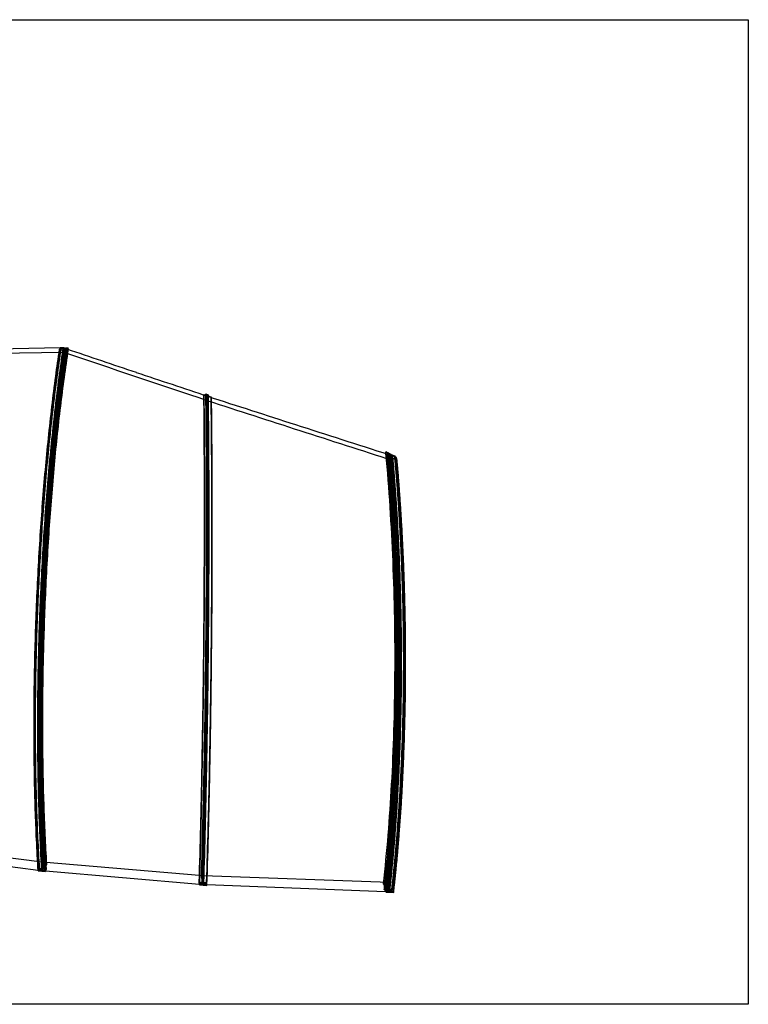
# Model space of a CAD drawing. Header units: metres. Extents: x 63115 to 703450, y -261936 to -53969.
# Tile 13 of 209: x 85778 to 89790, y -204946 to -199522. Entities that reach past the tile are written whole.
import ezdxf

# ---------------------------------------------------------------- set-up
doc = ezdxf.new("R2010")
doc.units = ezdxf.units.M
doc.layers.get('DEFPOINTS').update_dxf_attribs({"color": 6})
doc.layers.add('Make2D hidden lines', color=253, linetype='Continuous')
doc.layers.add('Make2D visible lines', color=1, linetype='Continuous')

msp = doc.modelspace()

# ---------------------------------------------------------------- linework, layer by layer
at = {"layer": 'DEFPOINTS'}
msp.add_lwpolyline([(80189, -199522.1), (89790.3, -199522.1), (89790.3, -204946.1), (80189, -204946.1)], close=True, dxfattribs=at)
at = {"layer": 'Make2D hidden lines'}
for p, q in [((86018.8, -201329.7), (86000.6, -201330)), ((86005.8, -201331), (86023.1, -201330.7)), ((86007.9, -201331.5), (86005.8, -201331)), ((86021.6, -201331.3), (86007.9, -201331.5)), ((86023.1, -201330.7), (86019.3, -201329.7)), ((86019.8, -201329.7), (86019.6, -201353)), ((86020.6, -201330), (86037.1, -201335.5)), ((86038.4, -201335.8), (86021.6, -201331.3)), ((86044.4, -201330.9), (86030.7, -201331.2)), ((86030.7, -201331.2), (86043.8, -201334.7)), ((86047.4, -201335.6), (86038.4, -201335.8)), ((84217.6, -201386.6), (86019.6, -201353)), ((86813.9, -201596.6), (86813.6, -201621)), ((86814.6, -201661.7), (86813.9, -201596.6)), ((87809.1, -201913.7), (87810.1, -201914)), ((87815.7, -201916.6), (87809.2, -201914.6)), ((87810, -201917.1), (87809.4, -201916.9)), ((87830.2, -201948.9), (87830.8, -201923.7)), ((85881.4, -203134.6), (85880.8, -203170.7)), ((85901.4, -204162.6), (83973.2, -203915.3)), ((85882.2, -204207.7), (85880.1, -204210.9)), ((85900.1, -204209.6), (85882.2, -204207.7)), ((85888.3, -204198.1), (85886.3, -204201.3)), ((85886.3, -204201.3), (85904.2, -204203.2)), ((85902.4, -204199.6), (85888.3, -204198.1)), ((85904.2, -204203.2), (85900.1, -204209.6)), ((85901.1, -204209.7), (85901.4, -204162.6)), ((86789.4, -204237.7), (85901.4, -204162.6)), ((85902, -204209.8), (85906.1, -204203.4)), ((85920, -204211.8), (85902, -204209.8)), ((85918.3, -204174.2), (85902.4, -204199.6)), ((85906.1, -204203.4), (85924, -204205.3)), ((85911.8, -204200.6), (85927.7, -204175.2)), ((85926, -204202.1), (85911.8, -204200.6)), ((85927.7, -204175.2), (85918.3, -204174.2)), ((85924, -204205.3), (85926, -204202.1)), ((86789, -204248.2), (86779, -204247.6)), ((86779, -204247.6), (86782.3, -204275.3)), ((86788.6, -204286.2), (86789.4, -204237.7)), ((86792.4, -204276), (86789, -204248.2)), ((87815.5, -204275.7), (86789.4, -204237.7)), ((86782.3, -204275.3), (86767.1, -204274.4)), ((86767.1, -204274.4), (86767.5, -204277.9)), ((86767.5, -204277.9), (86786.8, -204279.1)), ((86787.6, -204286.2), (86768.3, -204285)), ((86786.8, -204279.1), (86787.6, -204286.1)), ((86789.6, -204286.3), (86788.8, -204279.2)), ((86788.8, -204279.2), (86808, -204280.4)), ((86809, -204287.5), (86789.7, -204286.3)), ((86807.6, -204276.9), (86792.4, -204276)), ((86808, -204280.4), (86807.6, -204276.9)), ((86809.4, -204291), (86809, -204287.5)), ((87791.2, -204285.3), (87780.9, -204284.9)), ((87780.9, -204284.9), (87801.3, -204313.8)), ((87801.3, -204313.8), (87785.7, -204313.2)), ((87785.7, -204313.2), (87788.3, -204316.9)), ((87788.3, -204316.9), (87808, -204317.6)), ((87811.7, -204314.2), (87791.2, -204285.3)), ((87808, -204317.6), (87813.2, -204325)), ((87815.3, -204325), (87810.1, -204317.7)), ((87810.1, -204317.7), (87829.8, -204318.4)), ((87827.2, -204314.8), (87811.7, -204314.2)), ((87814.2, -204325), (87815.5, -204275.7)), ((87829.8, -204318.4), (87827.2, -204314.8)), ((87793.4, -204324.2), (87814.2, -204325)), ((87835.1, -204325.8), (87815.3, -204325)), ((87837.7, -204329.5), (87835.1, -204325.8))]:
    msp.add_line(p, q, dxfattribs=at)
for centre, radius, start, end in [((159283, 14379.1), 227832.9, 251.24231, 251.45305), ((191578.1, 121387.8), 339573.7, 252.030072, 252.210307), ((101664.1, -203420.4), 15785.3, 179.09349, 180.42471), ((100375.4, -203428.2), 14496.6, 180.43171, 181.1547), ((23523.9, -202422.1), 63292.5, 358.769474, 358.940971), ((34459.1, -202668.9), 52354.5, 358.22972, 358.78249), ((38878.8, -202784.1), 47933.3, 358.2126, 358.53293)]:
    msp.add_arc(centre, radius, start, end, dxfattribs=at)
for points, knots in [([(85882.2, -204207.7), (85878.6, -204150.6), (85872.7, -204038.6), (85863.6, -203805.4), (85858.2, -203504.4), (85860.5, -203130.4), (85871.8, -202750.1), (85891.7, -202372.4), (85919.6, -202008.6), (85949.5, -201717.6), (85977.1, -201497.1), (85992.3, -201390.3), (86000.2, -201338.6)], [0, 0, 0, 0, 171.576384, 336.412684, 700.218472, 1074.728485, 1458.175037, 1841.507148, 2209.446047, 2552.61028, 2719.058923, 2876.102792, 2876.102792, 2876.102792, 2876.102792]), ([(85886.3, -204201.3), (85882.7, -204144.7), (85876.8, -204033.7), (85867.8, -203802.5), (85862.2, -203500.1), (85864.6, -203123.7), (85876.1, -202741), (85896.2, -202365), (85920, -202057.4), (85943.2, -201819.1), (85962.4, -201647.6), (85983, -201485.7), (85998.1, -201381.3), (86005.8, -201331)], [0, 0, 0, 0, 170.066395, 333.457287, 694.108317, 1077.376439, 1462.534125, 1842.503097, 2207.008001, 2387.918814, 2560.872752, 2724.840118, 2877.420319, 2877.420319, 2877.420319, 2877.420319]), ([(85888.3, -204198.1), (85884.8, -204141.7), (85878.8, -204031.2), (85869.8, -203801), (85864.3, -203499.9), (85866.6, -203125.1), (85878, -202744), (85898.1, -202366.9), (85921.8, -202060.4), (85944.9, -201822.8), (85963.7, -201654.3), (85984.5, -201490.5), (85999.8, -201384), (86007.9, -201331.5)], [0, 0, 0, 0, 169.31422, 331.985195, 691.065043, 1072.70971, 1456.307877, 1834.833562, 2205.725923, 2378.402024, 2550.841353, 2714.360369, 2873.680338, 2873.680338, 2873.680338, 2873.680338]), ([(85902.4, -204199.6), (85899, -204143.2), (85893.1, -204032.7), (85884.2, -203802.3), (85878.7, -203501), (85881.1, -203126), (85892.5, -202744.7), (85912.5, -202367.3), (85936, -202060.6), (85959, -201822.9), (85977.7, -201654.3), (85998.3, -201490.4), (86013.5, -201383.8), (86021.6, -201331.3)], [0, 0, 0, 0, 169.399695, 332.15901, 691.44878, 1073.329694, 1457.169694, 1835.930213, 2207.040898, 2379.811911, 2552.339937, 2715.935873, 2875.322195, 2875.322195, 2875.322195, 2875.322195]), ([(85904.2, -204203.2), (85900.7, -204146.6), (85894.9, -204035.5), (85886, -203804.1), (85880.6, -203501.5), (85883.1, -203124.8), (85894.5, -202741.9), (85914.5, -202365.5), (85938.1, -202057.7), (85961.1, -201819.2), (85980.1, -201647.5), (86000.5, -201485.5), (86015.4, -201381), (86023.1, -201330.7)], [0, 0, 0, 0, 170.175377, 333.678889, 694.597481, 1078.166624, 1463.632323, 1843.900234, 2208.67735, 2389.714306, 2562.780913, 2726.845903, 2879.506748, 2879.506748, 2879.506748, 2879.506748]), ([(85906.1, -204203.4), (85902.6, -204146.8), (85896.8, -204035.7), (85887.9, -203804.3), (85882.5, -203501.6), (85885, -203124.9), (85896.5, -202742), (85916.4, -202365.6), (85940, -202057.7), (85963, -201819.2), (85982, -201647.5), (86002.4, -201485.7), (86017.2, -201381.3), (86024.9, -201331.1)], [0, 0, 0, 0, 170.186865, 333.702244, 694.649029, 1078.249887, 1463.748037, 1844.047445, 2208.853249, 2389.903502, 2562.981988, 2727.057275, 2879.292851, 2879.292851, 2879.292851, 2879.292851]), ([(85911.8, -204200.6), (85908.4, -204144.2), (85902.6, -204033.6), (85893.8, -203803.2), (85888.4, -203501.8), (85890.8, -203126.6), (85902.2, -202745.1), (85922.1, -202367.5), (85945.5, -202060.8), (85968.4, -201823), (85987, -201654.3), (86007.5, -201490.3), (86022.7, -201383.7), (86030.7, -201331.2)], [0, 0, 0, 0, 169.456769, 332.275058, 691.70494, 1073.74352, 1457.744914, 1836.662171, 2207.918605, 2380.752998, 2553.340271, 2716.98761, 2876.418305, 2876.418305, 2876.418305, 2876.418305]), ([(85918.3, -204174.2), (85914.9, -204119.9), (85908.9, -204008.3), (85900.1, -203780.8), (85894.7, -203482.2), (85897, -203113.9), (85908.5, -202734.2), (85928.6, -202358.6), (85952.6, -202052.4), (85975.6, -201818.6), (85994.3, -201653), (86014.9, -201492.8), (86030.3, -201387.7), (86038.4, -201335.8)], [0, 0, 0, 0, 163.444798, 335.096942, 682.918479, 1059.381943, 1440.155951, 1822.276346, 2187.911652, 2361.389288, 2527.112283, 2687.893057, 2845.700426, 2845.700426, 2845.700426, 2845.700426]), ([(85924, -204205.3), (85920.6, -204148.7), (85914.9, -204037.5), (85906.2, -203805.9), (85900.9, -203503.1), (85903.5, -203126.1), (85914.9, -202742.8), (85934.7, -202366.1), (85962.1, -202005.1), (85991.3, -201716.5), (86018.4, -201496.6), (86033.4, -201389.5), (86041.3, -201336.9)], [0, 0, 0, 0, 170.29614, 333.924397, 695.139274, 1079.041693, 1464.848407, 1845.447338, 2210.525984, 2550.792914, 2715.753012, 2875.177949, 2875.177949, 2875.177949, 2875.177949]), ([(85926, -204202.1), (85922.6, -204145.7), (85916.9, -204035), (85908.2, -203804.5), (85902.9, -203502.9), (85905.4, -203127.5), (85916.7, -202745.8), (85936.4, -202370.5), (85959.6, -202063.5), (85982.3, -201825.6), (86001, -201654.2), (86021.1, -201492.4), (86035.8, -201388), (86043.3, -201337.6)], [0, 0, 0, 0, 169.542518, 332.449388, 692.089687, 1074.365018, 1458.60876, 1837.761397, 2201.568514, 2382.166376, 2554.842695, 2718.567325, 2871.286966, 2871.286966, 2871.286966, 2871.286966]), ([(85927.7, -204175.2), (85924.3, -204120.8), (85918.3, -204009.3), (85909.6, -203781.7), (85904.2, -203483), (85906.6, -203114.4), (85918.1, -202734.6), (85938, -202361.3), (85961.6, -202057.3), (85984.4, -201823.4), (86003.2, -201655.6), (86023.9, -201494.1), (86039, -201390.1), (86046.9, -201338.8)], [0, 0, 0, 0, 163.499034, 335.212643, 683.168475, 1059.785802, 1440.718293, 1822.995023, 2181.388835, 2355.229453, 2528.090673, 2688.045049, 2843.51035, 2843.51035, 2843.51035, 2843.51035]), ([(85900.1, -204209.6), (85896.7, -204152.5), (85890.8, -204040.4), (85881.9, -203807), (85876.6, -203505.8), (85879, -203131.6), (85890.2, -202751), (85909.9, -202375.5), (85933.1, -202069.8), (85955.5, -201833.6), (85974.2, -201662.1), (85994.5, -201498.6), (86009.3, -201393.4), (86016.8, -201343.2)], [0, 0, 0, 0, 171.686748, 336.637071, 700.713667, 1075.518569, 1459.272551, 1842.907275, 2203.347863, 2378.996067, 2554.519823, 2721.069051, 2873.241352, 2873.241352, 2873.241352, 2873.241352]), ([(85902, -204209.8), (85898.6, -204152.7), (85892.7, -204040.6), (85883.8, -203807.2), (85878.5, -203505.9), (85881, -203131.7), (85892.2, -202751), (85911.8, -202375.6), (85935, -202069.8), (85957.4, -201833.7), (85976.1, -201662.1), (85996.4, -201498.7), (86011.1, -201393.7), (86018.6, -201343.7)], [0, 0, 0, 0, 171.698381, 336.66072, 700.765851, 1075.601821, 1459.388193, 1843.054802, 2203.523879, 2379.185096, 2554.721043, 2721.28088, 2872.935277, 2872.935277, 2872.935277, 2872.935277]), ([(86017.7, -201343.5), (86008.1, -201407.6), (85989.7, -201541.4), (85965.1, -201749.5), (85943.3, -201968.2), (85924.4, -202194.5), (85908.6, -202426), (85895.9, -202663), (85886.7, -202899.9), (85882.8, -203057.4), (85881.4, -203134.6)], [0, 0, 0, 0, 194.612181, 405.174365, 628.712208, 853.756481, 1086.569389, 1324.733261, 1565.86072, 1797.52531, 1797.52531, 1797.52531, 1797.52531]), ([(86767.1, -204274.4), (86770.2, -204172.3), (86775.9, -203959.8), (86782.8, -203633.9), (86788.4, -203293.3), (86792.6, -202944), (86795.1, -202591.9), (86796, -202246.2), (86795.3, -201913), (86793.6, -201696), (86792.5, -201589.4)], [0, 0, 0, 0, 306.458188, 637.70925, 977.825381, 1328.360449, 1685.792792, 2034.129367, 2365.482483, 2685.278213, 2685.278213, 2685.278213, 2685.278213]), ([(86767.5, -204277.9), (86770.6, -204175.3), (86776.3, -203961.9), (86783.3, -203634.6), (86788.9, -203292.5), (86793, -202941.7), (86795.6, -202588.2), (86796.5, -202241.2), (86795.7, -201909.3), (86794.1, -201694), (86793, -201589.6)], [0, 0, 0, 0, 307.846935, 640.584432, 982.193072, 1334.212589, 1693.081582, 2042.721988, 2375.203506, 2688.631503, 2688.631503, 2688.631503, 2688.631503]), ([(86779, -204247.6), (86782.2, -204143.9), (86788, -203933.4), (86795.1, -203608.6), (86800.6, -203273.2), (86804.6, -202929.5), (86807, -202582.2), (86807.7, -202237.5), (86806.6, -201906.1), (86804.7, -201692.5), (86803.4, -201590.6)], [0, 0, 0, 0, 311.046647, 631.708122, 974.705348, 1317.312538, 1663.059249, 2016.431515, 2351.400165, 2657.281817, 2657.281817, 2657.281817, 2657.281817]), ([(86782.3, -204275.3), (86785.5, -204173.2), (86791.3, -203960.6), (86798.4, -203634.6), (86804.1, -203293.9), (86808.2, -202944.5), (86810.7, -202592.2), (86811.4, -202246.4), (86810.5, -201914.2), (86808.6, -201698.2), (86807.4, -201592.7)], [0, 0, 0, 0, 306.564491, 637.934891, 978.176977, 1328.844145, 1686.412262, 2034.881006, 2366.358738, 2682.908974, 2682.908974, 2682.908974, 2682.908974]), ([(86786.8, -204279.1), (86790, -204176.5), (86795.9, -203962.9), (86803, -203635.5), (86808.7, -203293.2), (86812.8, -202948.2), (86815.2, -202600.2), (86816, -202258.4), (86815.1, -201922.6), (86813.2, -201703.7), (86811.9, -201595.9)], [0, 0, 0, 0, 307.982423, 640.872008, 982.641149, 1334.828965, 1676.072676, 2026.532773, 2360.205852, 2683.500806, 2683.500806, 2683.500806, 2683.500806]), ([(86787.6, -204286.2), (86790.8, -204182.6), (86796.6, -203972.9), (86803.8, -203648.5), (86809.5, -203309.3), (86813.6, -202961.6), (86816.1, -202610.7), (86817, -202265.7), (86816.1, -201926.8), (86814.2, -201705.8), (86812.9, -201597.1)], [0, 0, 0, 0, 310.772699, 629.37332, 973.453954, 1328.404578, 1672.619603, 2026.35814, 2363.347344, 2689.370926, 2689.370926, 2689.370926, 2689.370926]), ([(86789, -204248.2), (86792.3, -204144.5), (86798.2, -203934), (86805.3, -203609.1), (86810.9, -203273.6), (86814.9, -202929.8), (86817.3, -202582.4), (86817.9, -202237.7), (86816.6, -201908.1), (86814.6, -201696.4), (86813.3, -201596.4)], [0, 0, 0, 0, 311.117973, 631.855744, 974.93681, 1317.629207, 1663.462586, 2016.923365, 2351.975221, 2652.114312, 2652.114312, 2652.114312, 2652.114312]), ([(86789.7, -204286.3), (86792.9, -204182.7), (86798.7, -203973), (86805.8, -203648.6), (86811.6, -203309.4), (86815.7, -202961.7), (86818.2, -202610.7), (86819, -202265.7), (86818.1, -201927), (86816.2, -201706.2), (86814.9, -201597.7)], [0, 0, 0, 0, 310.787151, 629.403142, 973.500827, 1328.469355, 1672.701887, 2026.458406, 2363.464603, 2688.840691, 2688.840691, 2688.840691, 2688.840691]), ([(86792.4, -204276), (86795.6, -204173.8), (86801.6, -203961.2), (86808.8, -203635.1), (86814.5, -203294.3), (86818.6, -202944.8), (86821, -202592.5), (86821.7, -202246.5), (86820.6, -201915.4), (86818.7, -201700.4), (86817.4, -201596)], [0, 0, 0, 0, 306.635489, 638.085533, 978.411651, 1329.166942, 1686.825643, 2035.382594, 2366.94354, 2680.267183, 2680.267183, 2680.267183, 2680.267183]), ([(86813.9, -201597.4), (86814.8, -201674.8), (86816.3, -201830.6), (86818, -202152.9), (86817.7, -202571), (86813.7, -203080.1), (86808.7, -203422.6), (86805.6, -203591.9)], [0, 0, 0, 0, 232.266566, 467.266686, 966.957303, 1486.630436, 1994.55412, 1994.55412, 1994.55412, 1994.55412]), ([(86807.6, -204276.9), (86810.9, -204174.7), (86817, -203962), (86824.3, -203635.8), (86830.1, -203294.9), (86834.3, -202945.2), (86836.6, -202592.8), (86837.1, -202246.7), (86835.8, -201917.1), (86833.7, -201703.7), (86832.3, -201600.9)], [0, 0, 0, 0, 306.742181, 638.311821, 978.764078, 1329.651638, 1687.446316, 2036.135718, 2367.82169, 2676.300658, 2676.300658, 2676.300658, 2676.300658]), ([(86808, -204280.4), (86811.4, -204177.8), (86817.5, -203964.1), (86824.9, -203636.5), (86830.7, -203294.1), (86834.7, -202948.8), (86837.1, -202600.7), (86837.6, -202258.7), (86836.4, -201925), (86834.3, -201708.2), (86832.9, -201602.7)], [0, 0, 0, 0, 308.132608, 641.190582, 983.137327, 1335.511348, 1676.936924, 2027.583722, 2361.433197, 2678.042226, 2678.042226, 2678.042226, 2678.042226]), ([(86809, -204287.5), (86812.3, -204183.9), (86818.3, -203974.1), (86825.6, -203649.5), (86831.5, -203310.2), (86835.6, -202962.3), (86838, -202611.1), (86838.7, -202266), (86837.4, -201929.2), (86835.4, -201710.4), (86834, -201604)], [0, 0, 0, 0, 310.924661, 629.686791, 973.946562, 1329.085277, 1673.484224, 2027.411724, 2364.579569, 2683.799357, 2683.799357, 2683.799357, 2683.799357]), ([(86798.1, -203941.9), (86800.2, -203856.3), (86804.2, -203676.8), (86810.8, -203308.3), (86816.3, -202836.6), (86818.5, -202280.2), (86817, -201912.8), (86815.4, -201734.1)], [0, 0, 0, 0, 256.845644, 538.715522, 1105.581708, 1671.960837, 2207.890113, 2207.890113, 2207.890113, 2207.890113]), ([(87780.9, -204284.9), (87791.2, -204194.6), (87808.9, -204011.7), (87828.1, -203729.9), (87840.5, -203436), (87846.1, -203130.1), (87844.4, -202819.3), (87835.5, -202510.6), (87819.5, -202208.5), (87804.1, -202010.2), (87795, -201912.3)], [0, 0, 0, 0, 272.577295, 551.200506, 847.273543, 1155.245514, 1468.775988, 1779.767198, 2081.504786, 2376.410477, 2376.410477, 2376.410477, 2376.410477]), ([(87791.2, -204285.3), (87801.5, -204195), (87819.3, -204012.1), (87838.6, -203730.2), (87851.1, -203436.2), (87856.6, -203130.3), (87854.9, -202819.4), (87845.9, -202510.7), (87829.8, -202207.4), (87814.2, -202008), (87805, -201909)], [0, 0, 0, 0, 272.626729, 551.295728, 847.414858, 1155.433889, 1469.012874, 1780.054193, 2081.843775, 2380.170909, 2380.170909, 2380.170909, 2380.170909])]:
    msp.add_open_spline(points, degree=3, knots=knots, dxfattribs=at)
for points, weights, degree, knots in [([(87785.7, -204313.2), (87798.4, -204200.5), (87820.6, -203959), (87842.6, -203562.9), (87852, -203140), (87847.9, -202707.7), (87830.8, -202293.6), (87811.8, -202034.2), (87801.1, -201914.2)], [7065.78777745, 7020.49593344, 6943.46553972, 6872.86009131, 6849.64176706, 6875.84447611, 6949.74632091, 7028.31504668, 7072.76549093], 3, [0, 0, 0, 0, 403.060824, 814.664908, 1232.172756, 1652.690791, 2073.214427, 2462.541656, 2462.541656, 2462.541656, 2462.541656]), ([(87788.3, -204316.9), (87801, -204203.6), (87823.3, -203961.1), (87845.3, -203563.1), (87854.7, -203138.4), (87850.4, -202704.3), (87833.3, -202291.3), (87814.4, -202033.2), (87803.8, -201915.1)], [7055.86659687, 7010.54908671, 6933.51128836, 6863.03038305, 6840.07677719, 6866.68323246, 6940.6387981, 7018.58658976, 7062.10323492], 3, [0, 0, 0, 0, 403.060824, 814.664908, 1232.172756, 1652.690791, 2073.214427, 2454.775781, 2454.775781, 2454.775781, 2454.775781]), ([(87801.3, -204313.8), (87814, -204201.1), (87836.4, -203959.6), (87858.6, -203563.3), (87868.1, -203140.3), (87863.9, -202707.9), (87846.6, -202294.8), (87827.6, -202036.1), (87816.8, -201917)], [7064.1974705, 7018.90562649, 6941.87523276, 6871.26978436, 6848.0514601, 6874.25416915, 6947.97712888, 7026.1472762, 7070.15627075], 3, [0, 0, 0, 0, 403.060824, 814.664908, 1232.172756, 1652.690791, 2073.214427, 2459.563454, 2459.563454, 2459.563454, 2459.563454]), ([(87808, -204317.6), (87820.8, -204204.4), (87843.3, -203961.7), (87865.6, -203563.6), (87875, -203138.8), (87870.7, -202704.6), (87853.4, -202293.4), (87834.5, -202037), (87824, -201920.6)], [7053.85220806, 7008.5346979, 6931.49689955, 6861.01599424, 6838.06238838, 6864.66884365, 6938.27190909, 7015.44112611, 7058.09952904], 3, [0, 0, 0, 0, 403.060824, 814.664908, 1232.172756, 1652.690791, 2073.214427, 2448.948392, 2448.948392, 2448.948392, 2448.948392]), ([(87810.1, -204317.7), (87822.9, -204204.4), (87845.4, -203961.8), (87867.7, -203563.7), (87877.2, -203138.9), (87872.8, -202704.6), (87855.5, -202293.4), (87836.6, -202037.1), (87826.1, -201920.6)], [7053.64016714, 7008.32265697, 6931.28485862, 6860.80395331, 6837.85034745, 6864.45680272, 6938.0570428, 7015.22003194, 7057.87157972], 3, [0, 0, 0, 0, 403.060824, 814.664908, 1232.172756, 1652.690791, 2073.214427, 2448.901684, 2448.901684, 2448.901684, 2448.901684]), ([(87811.7, -204314.2), (87824.5, -204201.4), (87847, -203959.9), (87869.3, -203563.6), (87878.8, -203140.6), (87874.5, -202708.1), (87857.2, -202296.1), (87838.2, -202038.5), (87827.5, -201920.4)], [7063.13726586, 7017.84542185, 6940.81502813, 6870.20957972, 6846.99125547, 6873.19396452, 6946.69596967, 7024.3749197, 7067.84076697], 3, [0, 0, 0, 0, 403.060824, 814.664908, 1232.172756, 1652.690791, 2073.214427, 2455.884849, 2455.884849, 2455.884849, 2455.884849]), ([(87827.2, -204314.8), (87840.1, -204202), (87862.8, -203960.4), (87885.3, -203564), (87894.8, -203140.9), (87890.5, -202708.3), (87873.1, -202298.1), (87854.1, -202042.1), (87843.5, -201925.5)], [7061.5469589, 7016.25511489, 6939.22472117, 6868.61927276, 6845.40094851, 6871.60365756, 6944.77449521, 7021.71954943, 7064.37571754], 3, [0, 0, 0, 0, 403.060824, 814.664908, 1232.172756, 1652.690791, 2073.214427, 2450.371344, 2450.371344, 2450.371344, 2450.371344]), ([(87829.8, -204318.4), (87842.8, -204205.1), (87865.5, -203962.5), (87888, -203564.2), (87897.5, -203139.3), (87893.1, -202704.9), (87875.7, -202297.4), (87856.9, -202044.5), (87846.8, -201931.3)], [7051.62577833, 7006.30826816, 6929.27046981, 6858.7895645, 6835.83595864, 6862.44241391, 6935.34536977, 7010.97745305, 7051.94879479], 3, [0, 0, 0, 0, 403.060824, 814.664908, 1232.172756, 1652.690791, 2073.214427, 2437.374468, 2437.374468, 2437.374468, 2437.374468]), ([(87813.2, -204325), (87826.1, -204210.7), (87848.7, -203965.8), (87871.1, -203564.2), (87880.4, -203135.6), (87875.9, -202697.8), (87858.6, -202294), (87840.4, -202045.5), (87830.9, -201937.4)], [7034.00984691, 6988.64100444, 6911.58839684, 6841.35657772, 6818.93240864, 6846.34635635, 6919.05498734, 6992.86249587, 7031.37030926], 3, [0, 0, 0, 0, 403.060824, 814.664908, 1232.172756, 1652.690791, 2073.214427, 2417.487822, 2417.487822, 2417.487822, 2417.487822]), ([(87832, -201937.9), (87841.5, -202045.8), (87859.7, -202294.2), (87876.9, -202697.8), (87881.5, -203135.6), (87872.1, -203564.2), (87849.8, -203965.9), (87827.2, -204210.7), (87814.2, -204325)], [7031.08174473, 6992.65094104, 6918.91595792, 6846.24031132, 6818.82626893, 6841.25120815, 6911.48055491, 6988.53621841, 7033.90382645], 3, [-2416.943063, -2416.943063, -2416.943063, -2416.943063, -2073.212709, -1652.693629, -1232.174549, -814.668973, -403.062811, 0, 0, 0, 0]), ([(87815.3, -204325), (87828.2, -204210.7), (87850.9, -203965.9), (87873.2, -203564.2), (87882.6, -203135.7), (87878, -202697.8), (87860.8, -202294.4), (87842.6, -202046.2), (87833.1, -201938.4)], [7033.79780598, 6988.42896351, 6911.37635591, 6841.14453679, 6818.72036771, 6846.13431542, 6918.77621551, 6992.44053842, 7030.79338573], 3, [0, 0, 0, 0, 403.060824, 814.664908, 1232.172756, 1652.690791, 2073.214427, 2416.399958, 2416.399958, 2416.399958, 2416.399958]), ([(87835.1, -204325.8), (87848.1, -204211.5), (87871, -203966.5), (87893.6, -203564.8), (87903, -203136.1), (87898.3, -202698.1), (87881, -202298.1), (87863, -202053), (87853.8, -201948.2)], [7031.78341717, 6986.4145747, 6909.3619671, 6839.13014798, 6816.7059789, 6844.11992661, 6916.12446913, 6988.42668681, 7025.30989958], 3, [0, 0, 0, 0, 403.060824, 814.664908, 1232.172756, 1652.690791, 2073.214427, 2406.009588, 2406.009588, 2406.009588, 2406.009588]), ([(85881.8, -203720.3), (85882.8, -203772.8), (85884.2, -203824.6), (85889.5, -203991.6), (85894.6, -204103.3), (85901.1, -204209.7)], [7216.76715393, 7226.97102995, 7238.46633766, 7280.44303387, 7316.32972899, 7358.68263391], 3, [-559.222479, -559.222479, -559.222479, -559.222479, -389.024333, -389.024333, 0, 0, 0, 0]), ([(85879.9, -204207), (85890.5, -204208.3), (85901.1, -204209.7), (85910.5, -204210.5), (85920, -204211.4)], [7366.86010579, 7362.77136985, 7358.68263391, 7356.28159945, 7353.88056498], 2, [4.98045253, 4.98045253, 4.98045253, 4.99942471, 4.99942471, 5.02137618, 5.02137618, 5.02137618]), ([(86768.3, -204284.5), (86778.5, -204285.3), (86788.6, -204286.2), (86799.1, -204286.6), (86809.6, -204287)], [7144.78048922, 7142.35238968, 7139.92429013, 7138.82728305, 7137.73027598], 2, [5.97722579, 5.97722579, 5.97722579, 5.99942471, 5.99942471, 6.02241832, 6.02241832, 6.02241832])]:
    msp.add_rational_spline(points, weights, degree=degree, knots=knots, dxfattribs=at)
at = {"layer": 'Make2D visible lines'}
for p, q in [((86000.6, -201330), (85036.7, -201349.2)), ((86000.7, -201329.7), (85998, -201338)), ((86000.2, -201338.6), (86001.5, -201329.9)), ((86001.5, -201329.9), (86000.7, -201329.7)), ((86018.9, -201329.6), (86001.5, -201329.9)), ((86016.8, -201343.2), (86018.9, -201329.6)), ((86019.8, -201329.7), (86017.7, -201343.5)), ((86018.6, -201343.7), (86020.6, -201329.9)), ((86019.8, -201329.7), (86018.8, -201329.7)), ((86019.3, -201329.7), (86018.9, -201329.6)), ((86019.8, -201329.7), (86020.6, -201330)), ((86020.6, -201329.9), (86020.7, -201329.6)), ((86037.3, -201334.6), (86020.6, -201329.9)), ((86020.7, -201329.6), (86024.9, -201330.7)), ((86024.9, -201330.7), (86042.3, -201330.4)), ((86024.9, -201331.1), (86024.9, -201330.7)), ((86033.1, -201347.8), (86037.3, -201334.6)), ((86041.3, -201336.9), (86042.3, -201330.4)), ((86042.3, -201330.4), (86044.4, -201330.9)), ((86043.3, -201337.6), (86044.4, -201330.9)), ((86043.8, -201334.7), (86047.4, -201335.6)), ((86046.9, -201338.8), (86047.4, -201335.6)), ((86792.5, -201587), (86807.4, -201591.9)), ((86792.5, -201589.4), (86792.5, -201587)), ((86793, -201588), (86792.5, -201587)), ((86793, -201589.6), (86793, -201588)), ((86811.9, -201594.2), (86793, -201588)), ((86793.9, -201590), (86812.9, -201596.2)), ((86794.4, -201591), (86793.9, -201590)), ((86834.5, -201604.2), (86794.4, -201591)), ((86803.3, -201583.8), (86813.2, -201587.1)), ((86803.4, -201590.6), (86803.3, -201583.8)), ((86807.4, -201591.9), (86803.3, -201583.8)), ((86807.4, -201592.7), (86807.4, -201591.9)), ((86811.9, -201595.9), (86811.9, -201594.2)), ((86812.9, -201596.2), (86811.9, -201594.2)), ((86811.9, -201595.9), (86811.9, -201595.9)), ((86812.9, -201597.1), (86812.9, -201596.2)), ((86813.2, -201587.1), (86817.3, -201595.1)), ((86813.3, -201596.4), (86813.2, -201587.1)), ((86813.9, -201594.9), (86814.9, -201596.9)), ((86813.9, -201596.6), (86813.9, -201594.9)), ((86832.8, -201601.1), (86813.9, -201594.9)), ((86813.9, -201596.6), (86813.9, -201597.4)), ((86814.9, -201596.9), (86833.9, -201603.1)), ((86814.9, -201597.7), (86814.9, -201596.9)), ((86817.3, -201595.1), (86832.3, -201600.1)), ((86817.4, -201596), (86817.3, -201595.1)), ((86832.3, -201600.1), (86832.8, -201601.1)), ((86832.3, -201600.9), (86832.3, -201600.1)), ((86832.9, -201602.7), (86832.8, -201601.1)), ((86833.9, -201603.1), (86834.5, -201604.2)), ((86834, -201604), (86833.9, -201603.1)), ((87794.1, -201902.4), (87804.7, -201905.8)), ((87795, -201912.3), (87794.1, -201902.4)), ((87816.8, -201916.2), (87794.1, -201902.4)), ((87800.8, -201911), (87809.1, -201913.7)), ((87801.1, -201914.2), (87800.8, -201911)), ((87803.6, -201912.8), (87800.8, -201911)), ((87803.8, -201915.1), (87803.6, -201912.8)), ((87809.2, -201914.6), (87803.6, -201912.8)), ((87804.7, -201905.8), (87827.4, -201919.6)), ((87805, -201909), (87804.7, -201905.8)), ((87829.7, -201923.2), (87809.1, -201913.5)), ((87809.1, -201913.5), (87813.1, -201929)), ((87830.8, -201923.7), (87810, -201917.1)), ((87810.1, -201914), (87816.8, -201916.2)), ((87823.9, -201919.3), (87815.7, -201916.6)), ((87816.8, -201917), (87816.8, -201916.2)), ((87824, -201920.6), (87823.9, -201919.3)), ((87829.6, -201922.7), (87823.9, -201919.3)), ((87826, -201920), (87831.6, -201923.3)), ((87826.1, -201920.6), (87826, -201920)), ((87846.3, -201926.5), (87826, -201920)), ((87827.4, -201919.6), (87843.4, -201924.7)), ((87827.5, -201920.4), (87827.4, -201919.6)), ((87829.6, -201922.7), (87829.7, -201923.2)), ((87830.9, -201937.4), (87829.7, -201923.2)), ((87830.8, -201923.7), (87832, -201937.9)), ((87831.9, -201924.3), (87831.6, -201923.3)), ((87852.5, -201934.1), (87831.9, -201924.3)), ((87833.1, -201938.4), (87831.9, -201924.3)), ((87843.4, -201924.7), (87846.3, -201926.5)), ((87843.5, -201925.5), (87843.4, -201924.7)), ((87846.8, -201931.3), (87846.3, -201926.5)), ((87856.7, -201949.6), (87852.5, -201934.1)), ((87853.8, -201948.2), (87852.5, -201934.1)), ((84861, -204073.8), (85879.9, -204207)), ((85880.1, -204210.9), (85918, -204215)), ((85918, -204215), (85920, -204211.8)), ((85920, -204211.4), (86768.3, -204284.5)), ((86768.3, -204285), (86768.7, -204288.5)), ((86768.7, -204288.5), (86809.4, -204291)), ((86809.6, -204287), (87793.4, -204324.2)), ((87793.4, -204324.2), (87796, -204327.9)), ((87796, -204327.9), (87837.7, -204329.5))]:
    msp.add_line(p, q, dxfattribs=at)
for centre, radius, start, end in [((84981.7, -205040.1), 3839.1, 74.1038, 74.6483), ((155861.9, 5233.7), 218051.2, 251.323648, 251.429986), ((169730.3, 46508.5), 261593.7, 251.429595, 251.520439), ((188035.3, 111313.6), 328874.7, 252.07444, 252.162805), ((203169.6, 158341.9), 378278.2, 252.162603, 252.244167), ((85497.1, -206884.3), 5469.8, 64.4449, 64.9492)]:
    msp.add_arc(centre, radius, start, end, dxfattribs=at)
for points, knots in [([(85880.1, -204210.9), (85876.6, -204153.6), (85870.6, -204041.1), (85861.5, -203806.8), (85856.1, -203504.5), (85858.5, -203129), (85869.9, -202747.2), (85889.8, -202370.6), (85913.4, -202064.1), (85936.1, -201827.3), (85955.1, -201655.4), (85975.6, -201492.3), (85990.5, -201387.6), (85998, -201338)], [0, 0, 0, 0, 172.334212, 337.896017, 703.285414, 1079.381569, 1464.382385, 1849.173147, 2210.60153, 2386.690608, 2562.625195, 2729.533539, 2879.897611, 2879.897611, 2879.897611, 2879.897611]), ([(85920, -204211.8), (85916.6, -204154.6), (85910.8, -204042.5), (85902.1, -203808.9), (85896.9, -203507.4), (85899.5, -203132.8), (85910.6, -202751.9), (85930.3, -202373.5), (85957.8, -202009.1), (85987.1, -201717.6), (86014.3, -201495.6), (86029.4, -201387.6), (86037.3, -201334.6)], [0, 0, 0, 0, 171.809041, 336.885665, 701.262139, 1076.393527, 1460.487883, 1844.457694, 2212.978176, 2556.634687, 2723.295507, 2883.944072, 2883.944072, 2883.944072, 2883.944072]), ([(85918, -204215), (85914.6, -204157.6), (85908.8, -204044.9), (85900.3, -203815.8), (85895, -203517), (85897.2, -203146.5), (85908.2, -202764.1), (85927.4, -202388.1), (85950.3, -202080.3), (85972.5, -201842.5), (85991, -201669.5), (86011.1, -201504.6), (86025.7, -201398.5), (86033.1, -201347.8)], [0, 0, 0, 0, 172.568334, 338.371953, 687.966686, 1068.975221, 1449.746032, 1835.633906, 2198.492495, 2375.432133, 2552.320535, 2720.232985, 2873.794329, 2873.794329, 2873.794329, 2873.794329]), ([(86768.3, -204285), (86771.4, -204181.5), (86777.2, -203966.1), (86784.2, -203635.8), (86789.8, -203290.8), (86793.9, -202943), (86796.4, -202592.4), (86797.4, -202248.2), (86796.7, -201913.1), (86795, -201695.6), (86793.9, -201590)], [0, 0, 0, 0, 310.635605, 646.35843, 990.964517, 1345.964665, 1689.788915, 2042.71125, 2378.505868, 2695.258763, 2695.258763, 2695.258763, 2695.258763]), ([(86768.7, -204288.5), (86771.9, -204184.5), (86777.5, -203974), (86784.4, -203648.3), (86790.1, -203307.8), (86794.2, -202958.8), (86796.8, -202606.6), (86797.8, -202260.5), (86797.2, -201920.9), (86795.6, -201699.6), (86794.4, -201591)], [0, 0, 0, 0, 312.035558, 631.912753, 977.335685, 1333.614845, 1679.046083, 2033.941022, 2371.921414, 2697.787991, 2697.787991, 2697.787991, 2697.787991]), ([(86809.4, -204291), (86812.8, -204187), (86818.8, -203976.2), (86826.2, -203650.2), (86832, -203309.4), (86836.1, -202960), (86838.6, -202607.5), (86839.2, -202261), (86837.9, -201925.5), (86835.9, -201708.5), (86834.5, -201604.2)], [0, 0, 0, 0, 312.326318, 632.512721, 978.278681, 1334.917976, 1680.70124, 2035.957629, 2374.27942, 2687.170377, 2687.170377, 2687.170377, 2687.170377])]:
    msp.add_open_spline(points, degree=3, knots=knots, dxfattribs=at)
for points, weights, knots in [([(87793.4, -204324.2), (87806.2, -204209.9), (87828.6, -203965.2), (87850.7, -203563.6), (87860, -203135.2), (87855.5, -202697.5), (87838.2, -202286.2), (87819.5, -202030.9), (87809.3, -201916.3), (87809.2, -201915.4), (87809.1, -201914.5), (87809.1, -201913.5)], [7036.02423572, 6990.65539325, 6913.60278565, 6843.37096653, 6820.94679745, 6848.36074516, 6922.45381486, 6999.25648667, 7041.02612347, 7041.0260872, 7041.0260872, 7041.02612347], [0, 0, 0, 0, 403.060824, 814.664908, 1232.172756, 1652.690791, 2073.214427, 2440.057303, 2440.057303, 2440.057303, 2442.776845, 2442.776845, 2442.776845, 2442.776845]), ([(87796, -204327.9), (87808.8, -204213.1), (87831.3, -203967.2), (87853.4, -203563.9), (87862.7, -203133.6), (87858.1, -202694.1), (87840.9, -202288.1), (87822.7, -202038.1), (87813.1, -201929)], [7026.10305514, 6980.70854652, 6903.64853429, 6833.54125827, 6811.38180758, 6839.19950151, 6912.55156084, 6987.05120294, 7026.07229352], [0, 0, 0, 0, 403.060824, 814.664908, 1232.172756, 1652.690791, 2073.214427, 2419.740116, 2419.740116, 2419.740116, 2419.740116]), ([(87837.7, -204329.5), (87850.8, -204214.6), (87873.8, -203968.6), (87896.4, -203565), (87905.7, -203134.5), (87901, -202694.7), (87883.6, -202295.8), (87865.7, -202052.3), (87856.7, -201949.6)], [7021.8622366, 6976.46772797, 6899.40771574, 6829.30043972, 6807.14098903, 6834.95868296, 6906.96954779, 6978.61419609, 7014.5593261], [0, 0, 0, 0, 403.060824, 814.664908, 1232.172756, 1652.690791, 2073.214427, 2398.026222, 2398.026222, 2398.026222, 2398.026222])]:
    msp.add_rational_spline(points, weights, degree=3, knots=knots, dxfattribs=at)

doc.saveas('drawing.dxf')
